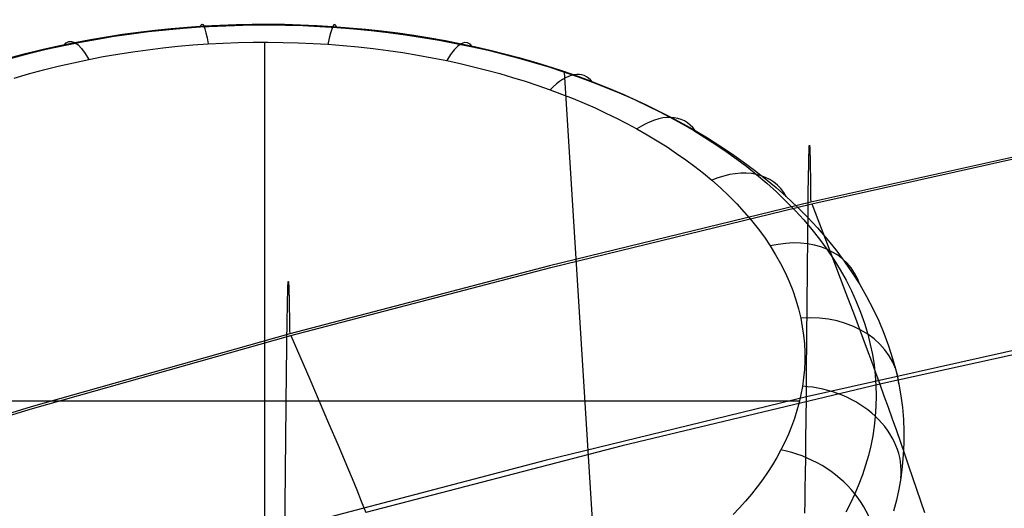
# Model space of a CAD drawing. Extents: x -3677 to -3089, y -67 to 482.
# Tile 46 of 110: x -3498 to -3478, y 464 to 474. Entities that reach past the tile are written whole.
import ezdxf

# ---------------------------------------------------------------- set-up
doc = ezdxf.new("R2010")
doc.units = 0
doc.layers.add('CURVA_ORIGIN', color=125, linetype='CONTINUOUS')

msp = doc.modelspace()

# ---------------------------------------------------------------- linework, layer by layer
at = {"layer": 'CURVA_ORIGIN'}
for p, q in [((-3496.282, 473.803, 383.092), (-3495.957, 473.847, 383.036)), ((-3496.104, 473.812, 382.155), (-3495.758, 473.856, 382.106)), ((-3495.957, 473.847, 383.036), (-3495.631, 473.886, 382.987)), ((-3495.758, 473.856, 382.106), (-3495.411, 473.893, 382.064)), ((-3495.631, 473.886, 382.987), (-3495.302, 473.92, 382.945)), ((-3495.411, 473.893, 382.064), (-3495.062, 473.925, 382.029)), ((-3495.302, 473.92, 382.945), (-3494.973, 473.948, 382.909)), ((-3495.062, 473.925, 382.029), (-3494.713, 473.95, 382)), ((-3494.973, 473.948, 382.909), (-3494.642, 473.97, 382.881)), ((-3494.713, 473.95, 382), (-3494.369, 473.969, 381.979)), ((-3494.642, 473.97, 382.881), (-3494.318, 473.987, 382.859)), ((-3494.369, 473.969, 381.979), (-3494.026, 473.982, 381.964)), ((-3494.318, 473.987, 382.859), (-3493.992, 473.999, 382.844)), ((-3494.026, 473.982, 381.964), (-3493.681, 473.99, 381.955)), ((-3493.992, 473.999, 382.844), (-3493.667, 474.006, 382.836)), ((-3493.681, 473.99, 381.955), (-3493.337, 473.991, 381.954)), ((-3493.667, 474.006, 382.836), (-3493.341, 474.007, 382.834)), ((-3493.341, 474.007, 382.834), (-3493.015, 474.004, 382.839)), ((-3493.337, 473.991, 381.954), (-3492.993, 473.987, 381.958)), ((-3493.015, 474.004, 382.839), (-3492.69, 473.995, 382.85)), ((-3492.993, 473.987, 381.958), (-3492.648, 473.977, 381.97)), ((-3492.69, 473.995, 382.85), (-3492.365, 473.981, 382.868)), ((-3492.648, 473.977, 381.97), (-3492.305, 473.961, 381.987)), ((-3492.365, 473.981, 382.868), (-3492.04, 473.961, 382.893)), ((-3492.305, 473.961, 381.987), (-3491.962, 473.94, 382.012)), ((-3492.04, 473.961, 382.893), (-3491.711, 473.936, 382.924)), ((-3491.962, 473.94, 382.012), (-3491.614, 473.912, 382.043)), ((-3491.711, 473.936, 382.924), (-3491.384, 473.906, 382.962)), ((-3491.614, 473.912, 382.043), (-3491.267, 473.878, 382.081)), ((-3491.384, 473.906, 382.962), (-3491.057, 473.87, 383.007)), ((-3491.267, 473.878, 382.081), (-3490.921, 473.838, 382.126)), ((-3491.057, 473.87, 383.007), (-3490.732, 473.829, 383.059)), ((-3490.921, 473.838, 382.126), (-3490.577, 473.792, 382.178)), ((-3497.581, 473.569, 383.386), (-3497.246, 473.638, 383.299)), ((-3497.469, 473.578, 382.417), (-3497.131, 473.646, 382.342)), ((-3497.246, 473.638, 383.299), (-3496.927, 473.698, 383.223)), ((-3497.131, 473.646, 382.342), (-3496.79, 473.707, 382.273)), ((-3496.927, 473.698, 383.223), (-3496.606, 473.753, 383.154)), ((-3496.79, 473.707, 382.273), (-3496.448, 473.763, 382.211)), ((-3496.606, 473.753, 383.154), (-3496.282, 473.803, 383.092)), ((-3496.448, 473.763, 382.211), (-3496.104, 473.812, 382.155)), ((-3493.951, 473.636, 383.646), (-3493.649, 473.642, 383.638)), ((-3493.649, 473.642, 383.638), (-3493.346, 473.643, 383.636)), ((-3493.413, 460.879, 400.497), (-3493.413, 473.644, 383.636)), ((-3493.346, 473.643, 383.636), (-3493.044, 473.64, 383.641)), ((-3493.044, 473.64, 383.641), (-3492.741, 473.631, 383.652)), ((-3490.732, 473.829, 383.059), (-3490.409, 473.783, 383.118)), ((-3490.577, 473.792, 382.178), (-3490.235, 473.741, 382.236)), ((-3490.409, 473.783, 383.118), (-3490.087, 473.731, 383.183)), ((-3490.235, 473.741, 382.236), (-3489.895, 473.683, 382.301)), ((-3490.087, 473.731, 383.183), (-3489.768, 473.674, 383.254)), ((-3489.895, 473.683, 382.301), (-3489.557, 473.619, 382.373)), ((-3489.768, 473.674, 383.254), (-3489.451, 473.612, 383.332)), ((-3498.24, 473.412, 383.583), (-3497.912, 473.493, 383.481)), ((-3498.175, 473.416, 382.599), (-3497.823, 473.5, 382.504)), ((-3497.912, 473.493, 383.481), (-3497.581, 473.569, 383.386)), ((-3497.823, 473.5, 382.504), (-3497.469, 473.578, 382.417)), ((-3496.374, 473.404, 383.953), (-3496.075, 473.451, 383.891)), ((-3496.075, 473.451, 383.891), (-3495.774, 473.492, 383.836)), ((-3495.774, 473.492, 383.836), (-3495.471, 473.529, 383.788)), ((-3495.471, 473.529, 383.788), (-3495.167, 473.56, 383.746)), ((-3495.167, 473.56, 383.746), (-3494.862, 473.587, 383.711)), ((-3494.862, 473.587, 383.711), (-3494.555, 473.609, 383.682)), ((-3494.555, 473.609, 383.682), (-3494.253, 473.625, 383.661)), ((-3494.253, 473.625, 383.661), (-3493.951, 473.636, 383.646)), ((-3492.741, 473.631, 383.652), (-3492.439, 473.618, 383.67)), ((-3492.439, 473.618, 383.67), (-3492.138, 473.6, 383.694)), ((-3492.138, 473.6, 383.694), (-3491.833, 473.576, 383.725)), ((-3491.833, 473.576, 383.725), (-3491.529, 473.548, 383.763)), ((-3491.529, 473.548, 383.763), (-3491.226, 473.514, 383.808)), ((-3491.226, 473.514, 383.808), (-3490.925, 473.475, 383.859)), ((-3490.925, 473.475, 383.859), (-3490.626, 473.432, 383.916)), ((-3489.557, 473.619, 382.373), (-3489.221, 473.549, 382.451)), ((-3489.451, 473.612, 383.332), (-3489.157, 473.549, 383.412)), ((-3489.221, 473.549, 382.451), (-3488.909, 473.479, 382.53)), ((-3489.157, 473.549, 383.412), (-3488.865, 473.482, 383.496)), ((-3488.909, 473.479, 382.53), (-3488.599, 473.403, 382.615)), ((-3488.865, 473.482, 383.496), (-3488.575, 473.41, 383.587)), ((-3498.565, 473.325, 383.692), (-3498.24, 473.412, 383.583)), ((-3498.523, 473.324, 382.701), (-3498.175, 473.416, 382.599)), ((-3497.273, 473.23, 384.182), (-3496.965, 473.296, 384.096)), ((-3496.965, 473.296, 384.096), (-3496.671, 473.352, 384.021)), ((-3496.671, 473.352, 384.021), (-3496.374, 473.404, 383.953)), ((-3490.626, 473.432, 383.916), (-3490.329, 473.383, 383.98)), ((-3490.329, 473.383, 383.98), (-3490.034, 473.33, 384.051)), ((-3490.034, 473.33, 384.051), (-3489.742, 473.271, 384.128)), ((-3489.742, 473.271, 384.128), (-3489.471, 473.212, 384.206)), ((-3488.599, 473.403, 382.615), (-3488.292, 473.322, 382.705)), ((-3488.575, 473.41, 383.587), (-3488.289, 473.333, 383.683)), ((-3488.292, 473.322, 382.705), (-3487.988, 473.236, 382.801)), ((-3488.289, 473.333, 383.683), (-3488.005, 473.252, 383.785)), ((-3488.005, 473.252, 383.785), (-3487.725, 473.167, 383.892)), ((-3498.177, 473.003, 384.483), (-3497.879, 473.084, 384.375)), ((-3497.879, 473.084, 384.375), (-3497.578, 473.16, 384.275)), ((-3497.578, 473.16, 384.275), (-3497.273, 473.23, 384.182)), ((-3489.471, 473.212, 384.206), (-3489.203, 473.149, 384.29)), ((-3489.203, 473.149, 384.29), (-3488.937, 473.082, 384.379)), ((-3488.937, 473.082, 384.379), (-3488.674, 473.01, 384.473)), ((-3487.988, 473.236, 382.801), (-3487.687, 473.144, 382.903)), ((-3487.725, 473.167, 383.892), (-3487.447, 473.077, 384.005)), ((-3487.687, 473.144, 382.903), (-3487.389, 473.047, 383.01)), ((-3487.447, 473.077, 384.005), (-3487.174, 472.982, 384.123)), ((-3487.389, 473.047, 383.01), (-3487.094, 472.946, 383.123)), ((-3487.377, 473.044, 383.016), (-3486.672, 461.758, 343.02)), ((-3498.47, 472.916, 384.597), (-3498.177, 473.003, 384.483)), ((-3488.674, 473.01, 384.473), (-3488.415, 472.934, 384.573)), ((-3488.415, 472.934, 384.573), (-3488.159, 472.855, 384.679)), ((-3488.159, 472.855, 384.679), (-3487.906, 472.771, 384.789)), ((-3487.174, 472.982, 384.123), (-3486.917, 472.889, 384.24)), ((-3487.094, 472.946, 383.123), (-3486.803, 472.838, 383.242)), ((-3486.917, 472.889, 384.24), (-3486.665, 472.791, 384.362)), ((-3487.906, 472.771, 384.789), (-3487.657, 472.683, 384.905)), ((-3487.657, 472.683, 384.905), (-3487.425, 472.596, 385.02)), ((-3486.803, 472.838, 383.242), (-3486.531, 472.732, 383.359)), ((-3486.665, 472.791, 384.362), (-3486.415, 472.69, 384.488)), ((-3486.531, 472.732, 383.359), (-3486.262, 472.621, 383.481)), ((-3486.415, 472.69, 384.488), (-3486.17, 472.585, 384.62)), ((-3487.425, 472.596, 385.02), (-3487.196, 472.506, 385.139)), ((-3487.196, 472.506, 385.139), (-3486.971, 472.413, 385.263)), ((-3486.262, 472.621, 383.481), (-3485.996, 472.506, 383.607)), ((-3486.17, 472.585, 384.62), (-3485.928, 472.476, 384.755)), ((-3485.996, 472.506, 383.607), (-3485.735, 472.386, 383.739)), ((-3485.928, 472.476, 384.755), (-3485.691, 472.363, 384.896)), ((-3486.971, 472.413, 385.263), (-3486.75, 472.316, 385.391)), ((-3486.75, 472.316, 385.391), (-3486.533, 472.215, 385.523)), ((-3485.735, 472.386, 383.739), (-3485.478, 472.261, 383.875)), ((-3485.691, 472.363, 384.896), (-3485.457, 472.246, 385.041)), ((-3485.478, 472.261, 383.875), (-3485.225, 472.132, 384.016)), ((-3485.457, 472.246, 385.041), (-3485.228, 472.126, 385.19)), ((-3486.533, 472.215, 385.523), (-3486.321, 472.112, 385.66)), ((-3486.321, 472.112, 385.66), (-3486.113, 472.005, 385.801)), ((-3485.228, 472.126, 385.19), (-3484.993, 471.996, 385.352)), ((-3485.225, 472.132, 384.016), (-3484.977, 471.999, 384.161)), ((-3486.113, 472.005, 385.801), (-3485.909, 471.895, 385.946)), ((-3485.909, 471.895, 385.946), (-3485.701, 471.777, 386.103)), ((-3484.993, 471.996, 385.352), (-3484.762, 471.862, 385.518)), ((-3484.977, 471.999, 384.161), (-3484.733, 471.86, 384.311)), ((-3484.762, 471.862, 385.518), (-3484.537, 471.724, 385.689)), ((-3484.733, 471.86, 384.311), (-3484.482, 471.711, 384.473)), ((-3485.701, 471.777, 386.103), (-3485.497, 471.655, 386.264)), ((-3485.497, 471.655, 386.264), (-3485.3, 471.53, 386.429)), ((-3484.537, 471.724, 385.689), (-3484.318, 471.582, 385.864)), ((-3484.482, 471.711, 384.473), (-3484.237, 471.556, 384.64)), ((-3485.3, 471.53, 386.429), (-3485.108, 471.401, 386.599)), ((-3484.318, 471.582, 385.864), (-3484.104, 471.437, 386.044)), ((-3484.237, 471.556, 384.64), (-3483.997, 471.397, 384.812)), ((-3482.436, 471.414, 430.469), (-3482.435, 471.457, 430.653)), ((-3482.435, 471.457, 430.653), (-3482.433, 471.493, 430.834)), ((-3482.433, 471.508, 430.923), (-3482.432, 471.522, 431.011)), ((-3482.433, 471.493, 430.834), (-3482.433, 471.508, 430.923)), ((-3482.432, 471.522, 431.011), (-3482.431, 471.534, 431.099)), ((-3482.431, 471.543, 431.185), (-3482.43, 471.552, 431.27)), ((-3482.431, 471.534, 431.099), (-3482.431, 471.543, 431.185)), ((-3482.43, 471.552, 431.27), (-3482.429, 471.558, 431.355)), ((-3482.429, 471.558, 431.355), (-3482.428, 471.562, 431.438)), ((-3482.428, 471.562, 431.438), (-3482.428, 471.564, 431.52)), ((-3482.428, 471.564, 431.52), (-3482.427, 471.564, 431.602)), ((-3482.427, 471.564, 431.602), (-3482.426, 471.562, 431.682)), ((-3482.426, 471.562, 431.682), (-3482.425, 471.558, 431.761)), ((-3482.425, 471.558, 431.761), (-3482.425, 471.552, 431.839)), ((-3482.425, 471.552, 431.839), (-3482.424, 471.544, 431.916)), ((-3482.424, 471.544, 431.916), (-3482.423, 471.534, 431.992)), ((-3482.423, 471.534, 431.992), (-3482.422, 471.521, 432.067)), ((-3482.422, 471.521, 432.067), (-3482.421, 471.507, 432.141)), ((-3482.421, 471.507, 432.141), (-3482.421, 471.49, 432.214)), ((-3482.421, 471.49, 432.214), (-3482.42, 471.471, 432.285)), ((-3482.42, 471.471, 432.285), (-3482.419, 471.449, 432.356)), ((-3477.107, 471.594, 433.153), (-3482.402, 470.416, 433.536)), ((-3482.379, 470.383, 433.546), (-3477.085, 471.563, 433.163)), ((-3485.108, 471.401, 386.599), (-3484.921, 471.27, 386.772)), ((-3484.921, 471.27, 386.772), (-3484.741, 471.136, 386.949)), ((-3484.104, 471.437, 386.044), (-3483.895, 471.287, 386.228)), ((-3483.997, 471.397, 384.812), (-3483.764, 471.232, 384.988)), ((-3483.895, 471.287, 386.228), (-3483.693, 471.134, 386.417)), ((-3482.44, 471.246, 429.896), (-3482.439, 471.308, 430.09)), ((-3482.439, 471.308, 430.09), (-3482.438, 471.364, 430.281)), ((-3482.438, 471.364, 430.281), (-3482.436, 471.414, 430.469)), ((-3482.419, 471.449, 432.356), (-3482.419, 471.438, 432.39)), ((-3482.419, 471.438, 432.39), (-3482.418, 471.425, 432.425)), ((-3482.418, 471.425, 432.425), (-3482.418, 471.413, 432.459)), ((-3482.418, 471.413, 432.459), (-3482.418, 471.399, 432.493)), ((-3482.418, 471.399, 432.493), (-3482.417, 471.385, 432.526)), ((-3482.417, 471.385, 432.526), (-3482.417, 471.371, 432.559)), ((-3482.417, 471.371, 432.559), (-3482.416, 471.355, 432.592)), ((-3482.416, 471.355, 432.592), (-3482.416, 471.34, 432.625)), ((-3482.416, 471.34, 432.625), (-3482.416, 471.323, 432.657)), ((-3482.416, 471.323, 432.657), (-3482.415, 471.306, 432.689)), ((-3482.415, 471.306, 432.689), (-3482.415, 471.289, 432.721)), ((-3482.415, 471.289, 432.721), (-3482.414, 471.27, 432.752)), ((-3482.414, 471.27, 432.752), (-3482.414, 471.251, 432.783)), ((-3484.741, 471.136, 386.949), (-3484.567, 470.999, 387.131)), ((-3483.764, 471.232, 384.988), (-3483.537, 471.063, 385.169)), ((-3483.693, 471.134, 386.417), (-3483.497, 470.977, 386.61)), ((-3483.537, 471.063, 385.169), (-3483.316, 470.89, 385.354)), ((-3482.445, 471.025, 429.296), (-3482.443, 471.104, 429.499)), ((-3482.443, 471.104, 429.499), (-3482.442, 471.178, 429.699)), ((-3482.442, 471.178, 429.699), (-3482.44, 471.246, 429.896)), ((-3482.414, 471.251, 432.783), (-3482.414, 471.232, 432.814)), ((-3482.414, 471.232, 432.814), (-3482.413, 471.212, 432.844)), ((-3482.413, 471.212, 432.844), (-3482.413, 471.191, 432.874)), ((-3482.413, 471.191, 432.874), (-3482.412, 471.17, 432.904)), ((-3482.412, 471.17, 432.904), (-3482.412, 471.148, 432.933)), ((-3482.412, 471.148, 432.933), (-3482.412, 471.125, 432.962)), ((-3482.412, 471.125, 432.962), (-3482.411, 471.101, 432.991)), ((-3482.411, 471.101, 432.991), (-3482.411, 471.077, 433.019)), ((-3482.411, 471.077, 433.019), (-3482.41, 471.053, 433.048)), ((-3484.567, 470.999, 387.131), (-3484.399, 470.859, 387.316)), ((-3484.399, 470.859, 387.316), (-3484.223, 470.703, 387.521)), ((-3483.497, 470.977, 386.61), (-3483.29, 470.802, 386.825)), ((-3483.316, 470.89, 385.354), (-3483.101, 470.711, 385.544)), ((-3482.447, 470.851, 428.883), (-3482.445, 471.025, 429.296)), ((-3482.41, 471.053, 433.048), (-3482.41, 471.027, 433.075)), ((-3482.41, 471.027, 433.075), (-3482.409, 471.001, 433.103)), ((-3482.409, 471.001, 433.103), (-3482.409, 470.975, 433.13)), ((-3482.409, 470.975, 433.13), (-3482.409, 470.947, 433.156)), ((-3482.409, 470.947, 433.156), (-3482.408, 470.919, 433.183)), ((-3482.408, 470.919, 433.183), (-3482.408, 470.891, 433.209)), ((-3482.408, 470.891, 433.209), (-3482.407, 470.861, 433.234)), ((-3482.407, 470.861, 433.234), (-3482.407, 470.831, 433.26)), ((-3484.223, 470.703, 387.521), (-3484.055, 470.544, 387.731)), ((-3483.29, 470.802, 386.825), (-3483.092, 470.623, 387.045)), ((-3483.101, 470.711, 385.544), (-3482.894, 470.528, 385.738)), ((-3482.452, 470.447, 428.027), (-3482.45, 470.657, 428.459)), ((-3482.45, 470.657, 428.459), (-3482.447, 470.851, 428.883)), ((-3482.407, 470.831, 433.26), (-3482.407, 470.801, 433.285)), ((-3482.407, 470.801, 433.285), (-3482.406, 470.769, 433.309)), ((-3482.406, 470.769, 433.309), (-3482.405, 470.704, 433.358)), ((-3482.405, 470.704, 433.358), (-3482.404, 470.636, 433.404)), ((-3484.055, 470.544, 387.731), (-3483.895, 470.382, 387.945)), ((-3483.092, 470.623, 387.045), (-3482.901, 470.44, 387.269)), ((-3482.894, 470.528, 385.738), (-3482.676, 470.324, 385.954)), ((-3482.404, 470.636, 433.404), (-3482.404, 470.566, 433.45)), ((-3482.404, 470.566, 433.45), (-3482.403, 470.492, 433.493)), ((-3482.403, 470.492, 433.493), (-3482.402, 470.416, 433.536)), ((-3482.402, 470.416, 433.536), (-3487.67, 469.136, 433.951)), ((-3487.646, 469.102, 433.962), (-3482.379, 470.383, 433.546)), ((-3483.895, 470.382, 387.945), (-3483.743, 470.217, 388.163)), ((-3482.901, 470.44, 387.269), (-3482.718, 470.252, 387.498)), ((-3482.676, 470.324, 385.954), (-3482.467, 470.114, 386.175)), ((-3482.455, 470.221, 427.588), (-3482.452, 470.447, 428.027)), ((-3482.379, 470.383, 433.546), (-3482.035, 469.487, 433.835)), ((-3483.743, 470.217, 388.163), (-3483.599, 470.05, 388.384)), ((-3482.718, 470.252, 387.498), (-3482.544, 470.061, 387.732)), ((-3482.467, 470.114, 386.175), (-3482.267, 469.899, 386.401)), ((-3482.46, 469.731, 426.689), (-3482.455, 470.221, 427.588)), ((-3483.599, 470.05, 388.384), (-3483.464, 469.88, 388.608)), ((-3483.464, 469.88, 388.608), (-3483.337, 469.708, 388.836)), ((-3482.544, 470.061, 387.732), (-3482.378, 469.867, 387.969)), ((-3482.378, 469.867, 387.969), (-3482.222, 469.669, 388.21)), ((-3482.267, 469.899, 386.401), (-3482.076, 469.679, 386.631)), ((-3483.337, 469.708, 388.836), (-3483.219, 469.533, 389.066)), ((-3482.484, 466.993, 422.047), (-3482.46, 469.731, 426.689)), ((-3482.222, 469.669, 388.21), (-3482.075, 469.467, 388.456)), ((-3482.076, 469.679, 386.631), (-3481.895, 469.455, 386.866)), ((-3483.219, 469.533, 389.066), (-3483.11, 469.357, 389.299)), ((-3482.075, 469.467, 388.456), (-3481.937, 469.262, 388.704)), ((-3482.035, 469.487, 433.835), (-3481.691, 468.584, 434.106)), ((-3483.11, 469.357, 389.299), (-3483.01, 469.178, 389.535)), ((-3481.895, 469.455, 386.866), (-3481.724, 469.226, 387.104)), ((-3487.67, 469.136, 433.951), (-3492.911, 467.76, 434.398)), ((-3492.887, 467.725, 434.41), (-3487.646, 469.102, 433.962)), ((-3483.01, 469.178, 389.535), (-3482.919, 468.998, 389.773)), ((-3481.937, 469.262, 388.704), (-3481.809, 469.054, 388.957)), ((-3481.724, 469.226, 387.104), (-3481.563, 468.993, 387.347)), ((-3482.919, 468.998, 389.773), (-3482.837, 468.816, 390.013)), ((-3481.809, 469.054, 388.957), (-3481.69, 468.843, 389.212)), ((-3481.563, 468.993, 387.347), (-3481.413, 468.756, 387.593)), ((-3492.948, 468.655, 431.282), (-3492.947, 468.699, 431.467)), ((-3492.947, 468.699, 431.467), (-3492.945, 468.737, 431.648)), ((-3492.945, 468.737, 431.648), (-3492.944, 468.767, 431.826)), ((-3492.944, 468.767, 431.826), (-3492.943, 468.78, 431.914)), ((-3492.943, 468.78, 431.914), (-3492.942, 468.791, 432)), ((-3492.942, 468.791, 432), (-3492.941, 468.8, 432.086)), ((-3492.941, 468.8, 432.086), (-3492.94, 468.807, 432.171)), ((-3492.94, 468.812, 432.255), (-3492.939, 468.816, 432.338)), ((-3492.94, 468.807, 432.171), (-3492.94, 468.812, 432.255)), ((-3492.939, 468.816, 432.338), (-3492.938, 468.817, 432.42)), ((-3492.938, 468.817, 432.42), (-3492.937, 468.817, 432.501)), ((-3492.937, 468.817, 432.501), (-3492.936, 468.814, 432.581)), ((-3492.936, 468.814, 432.581), (-3492.936, 468.81, 432.66)), ((-3492.936, 468.81, 432.66), (-3492.935, 468.804, 432.738)), ((-3492.935, 468.804, 432.738), (-3492.934, 468.795, 432.815)), ((-3492.934, 468.795, 432.815), (-3492.933, 468.785, 432.89)), ((-3492.933, 468.785, 432.89), (-3492.932, 468.772, 432.965)), ((-3492.932, 468.772, 432.965), (-3492.932, 468.757, 433.039)), ((-3492.932, 468.757, 433.039), (-3492.931, 468.74, 433.111)), ((-3492.931, 468.74, 433.111), (-3492.93, 468.721, 433.183)), ((-3492.93, 468.721, 433.183), (-3492.929, 468.699, 433.253)), ((-3492.929, 468.699, 433.253), (-3492.928, 468.676, 433.322)), ((-3492.928, 468.676, 433.322), (-3492.928, 468.663, 433.356)), ((-3482.837, 468.816, 390.013), (-3482.765, 468.633, 390.255)), ((-3481.69, 468.843, 389.212), (-3481.582, 468.63, 389.47)), ((-3481.413, 468.756, 387.593), (-3481.274, 468.515, 387.843)), ((-3492.954, 468.419, 430.512), (-3492.953, 468.486, 430.709)), ((-3492.953, 468.486, 430.709), (-3492.951, 468.549, 430.903)), ((-3492.951, 468.549, 430.903), (-3492.95, 468.605, 431.094)), ((-3492.95, 468.605, 431.094), (-3492.948, 468.655, 431.282)), ((-3492.928, 468.663, 433.356), (-3492.927, 468.65, 433.39)), ((-3492.927, 468.65, 433.39), (-3492.927, 468.636, 433.424)), ((-3492.927, 468.636, 433.424), (-3492.927, 468.621, 433.457)), ((-3492.927, 468.621, 433.457), (-3492.926, 468.606, 433.49)), ((-3492.926, 468.606, 433.49), (-3492.926, 468.591, 433.522)), ((-3492.926, 468.591, 433.522), (-3492.925, 468.574, 433.555)), ((-3492.925, 468.574, 433.555), (-3492.925, 468.558, 433.587)), ((-3492.925, 468.558, 433.587), (-3492.924, 468.54, 433.619)), ((-3492.924, 468.54, 433.619), (-3492.924, 468.522, 433.65)), ((-3492.924, 468.522, 433.65), (-3492.924, 468.504, 433.681)), ((-3492.924, 468.504, 433.681), (-3492.923, 468.484, 433.712)), ((-3492.923, 468.484, 433.712), (-3492.923, 468.465, 433.742)), ((-3482.765, 468.633, 390.255), (-3482.701, 468.449, 390.499)), ((-3481.691, 468.584, 434.106), (-3481.519, 468.13, 434.227)), ((-3481.582, 468.63, 389.47), (-3481.484, 468.414, 389.732)), ((-3481.274, 468.515, 387.843), (-3481.146, 468.271, 388.096)), ((-3492.957, 468.266, 430.11), (-3492.956, 468.345, 430.312)), ((-3492.956, 468.345, 430.312), (-3492.954, 468.419, 430.512)), ((-3492.923, 468.465, 433.742), (-3492.922, 468.444, 433.773)), ((-3492.922, 468.444, 433.773), (-3492.922, 468.423, 433.803)), ((-3492.922, 468.423, 433.803), (-3492.921, 468.401, 433.832)), ((-3492.921, 468.401, 433.832), (-3492.921, 468.379, 433.861)), ((-3492.921, 468.379, 433.861), (-3492.92, 468.356, 433.89)), ((-3492.92, 468.356, 433.89), (-3492.92, 468.333, 433.919)), ((-3492.92, 468.333, 433.919), (-3492.92, 468.308, 433.947)), ((-3492.92, 468.308, 433.947), (-3492.919, 468.284, 433.975)), ((-3492.919, 468.284, 433.975), (-3492.919, 468.258, 434.003)), ((-3482.701, 468.449, 390.499), (-3482.647, 468.263, 390.744)), ((-3481.484, 468.414, 389.732), (-3481.396, 468.196, 389.995)), ((-3492.963, 467.904, 429.276), (-3492.96, 468.094, 429.698)), ((-3492.96, 468.094, 429.698), (-3492.957, 468.266, 430.11)), ((-3492.919, 468.258, 434.003), (-3492.918, 468.232, 434.03)), ((-3492.918, 468.232, 434.03), (-3492.918, 468.205, 434.057)), ((-3492.918, 468.205, 434.057), (-3492.917, 468.178, 434.084)), ((-3492.917, 468.178, 434.084), (-3492.917, 468.149, 434.11)), ((-3492.917, 468.149, 434.11), (-3492.916, 468.121, 434.136)), ((-3492.916, 468.121, 434.136), (-3492.916, 468.091, 434.161)), ((-3492.916, 468.091, 434.161), (-3492.916, 468.061, 434.187)), ((-3482.647, 468.263, 390.744), (-3482.603, 468.077, 390.991)), ((-3482.603, 468.077, 390.991), (-3482.571, 467.905, 391.217)), ((-3481.519, 468.13, 434.227), (-3481.349, 467.672, 434.334)), ((-3481.396, 468.196, 389.995), (-3481.318, 467.976, 390.261)), ((-3481.146, 468.271, 388.096), (-3481.029, 468.023, 388.352)), ((-3492.966, 467.697, 428.846), (-3492.963, 467.904, 429.276)), ((-3492.916, 468.061, 434.187), (-3492.915, 468.03, 434.212)), ((-3492.915, 468.03, 434.212), (-3492.914, 467.967, 434.26)), ((-3492.914, 467.967, 434.26), (-3492.913, 467.9, 434.308)), ((-3492.913, 467.9, 434.308), (-3492.912, 467.831, 434.354)), ((-3482.571, 467.905, 391.217), (-3482.547, 467.734, 391.444)), ((-3481.318, 467.976, 390.261), (-3481.251, 467.754, 390.53)), ((-3481.029, 468.023, 388.352), (-3480.925, 467.773, 388.611)), ((-3475.789, 467.895, 434.124), (-3481.009, 466.748, 434.496)), ((-3492.911, 467.76, 434.398), (-3498.125, 466.289, 434.876)), ((-3498.099, 466.254, 434.888), (-3492.887, 467.725, 434.41)), ((-3492.968, 467.475, 428.409), (-3492.966, 467.697, 428.846)), ((-3492.912, 467.831, 434.354), (-3492.911, 467.76, 434.398)), ((-3492.887, 467.725, 434.41), (-3492.506, 466.846, 434.693)), ((-3482.547, 467.734, 391.444), (-3482.53, 467.562, 391.671)), ((-3481.251, 467.754, 390.53), (-3481.2, 467.549, 390.776)), ((-3480.925, 467.773, 388.611), (-3480.831, 467.52, 388.872)), ((-3482.53, 467.562, 391.671), (-3482.522, 467.389, 391.899)), ((-3477.19, 467.674, 420.759), (-3482.488, 466.492, 421.143)), ((-3481.349, 467.672, 434.334), (-3481.263, 467.442, 434.382)), ((-3481.2, 467.549, 390.776), (-3481.158, 467.344, 391.024)), ((-3480.831, 467.52, 388.872), (-3480.75, 467.265, 389.136)), ((-3492.974, 466.995, 427.515), (-3492.968, 467.475, 428.409)), ((-3482.522, 467.389, 391.899), (-3482.522, 467.217, 392.126)), ((-3481.263, 467.442, 434.382), (-3481.178, 467.212, 434.425)), ((-3481.158, 467.344, 391.024), (-3481.125, 467.137, 391.274)), ((-3482.522, 467.217, 392.126), (-3482.53, 467.045, 392.354)), ((-3481.178, 467.212, 434.425), (-3481.094, 466.98, 434.463)), ((-3481.125, 467.137, 391.274), (-3481.101, 466.93, 391.524)), ((-3480.75, 467.265, 389.136), (-3480.681, 467.008, 389.401)), ((-3493, 464.318, 422.907), (-3492.974, 466.995, 427.515)), ((-3482.53, 467.045, 392.354), (-3482.545, 466.873, 392.581)), ((-3482.488, 466.492, 421.143), (-3482.484, 466.993, 422.047)), ((-3481.101, 466.93, 391.524), (-3481.087, 466.722, 391.775)), ((-3481.094, 466.98, 434.463), (-3481.009, 466.748, 434.496)), ((-3480.681, 467.008, 389.401), (-3480.624, 466.749, 389.669)), ((-3492.506, 466.846, 434.693), (-3492.126, 465.961, 434.958)), ((-3481.009, 466.748, 434.496), (-3486.204, 465.501, 434.901)), ((-3482.569, 466.701, 392.808), (-3482.599, 466.538, 393.023)), ((-3482.545, 466.873, 392.581), (-3482.569, 466.701, 392.808)), ((-3481.087, 466.722, 391.775), (-3481.082, 466.513, 392.026)), ((-3481.009, 466.748, 434.496), (-3480.925, 466.514, 434.524)), ((-3480.624, 466.749, 389.669), (-3480.583, 466.512, 389.914)), ((-3482.488, 466.492, 421.143), (-3487.76, 465.208, 421.56)), ((-3482.599, 466.538, 393.023), (-3482.635, 466.376, 393.237)), ((-3482.493, 466.038, 420.262), (-3482.488, 466.492, 421.143)), ((-3481.082, 466.513, 392.026), (-3481.086, 466.305, 392.278)), ((-3480.925, 466.514, 434.524), (-3480.841, 466.28, 434.546)), ((-3480.583, 466.512, 389.914), (-3480.553, 466.274, 390.161)), ((-3504.159, 466.41, 393.191), (-3482.627, 466.41, 393.192)), ((-3498.125, 466.289, 434.876), (-3503.308, 464.726, 435.384)), ((-3482.635, 466.376, 393.237), (-3482.679, 466.215, 393.45)), ((-3481.086, 466.305, 392.278), (-3481.1, 466.096, 392.529)), ((-3503.282, 464.69, 435.396), (-3498.099, 466.254, 434.888)), ((-3482.679, 466.215, 393.45), (-3482.73, 466.055, 393.662)), ((-3481.1, 466.096, 392.529), (-3481.122, 465.899, 392.768)), ((-3480.841, 466.28, 434.546), (-3480.758, 466.045, 434.562)), ((-3480.553, 466.274, 390.161), (-3480.532, 466.036, 390.408)), ((-3492.126, 465.961, 434.958), (-3491.936, 465.515, 435.076)), ((-3482.788, 465.895, 393.873), (-3482.852, 465.736, 394.083)), ((-3482.73, 466.055, 393.662), (-3482.788, 465.895, 393.873)), ((-3482.498, 465.63, 419.406), (-3482.493, 466.038, 420.262)), ((-3481.122, 465.899, 392.768), (-3481.152, 465.702, 393.006)), ((-3480.758, 466.045, 434.562), (-3480.675, 465.81, 434.574)), ((-3480.532, 466.036, 390.408), (-3480.522, 465.797, 390.656)), ((-3482.852, 465.736, 394.083), (-3482.924, 465.578, 394.291)), ((-3481.152, 465.702, 393.006), (-3481.191, 465.505, 393.244)), ((-3480.675, 465.81, 434.574), (-3480.592, 465.574, 434.579)), ((-3480.522, 465.797, 390.656), (-3480.523, 465.559, 390.904)), ((-3491.936, 465.515, 435.076), (-3491.747, 465.066, 435.18)), ((-3486.204, 465.501, 434.901), (-3491.372, 464.159, 435.337)), ((-3482.924, 465.578, 394.291), (-3483.002, 465.422, 394.498)), ((-3482.502, 465.265, 418.571), (-3482.498, 465.63, 419.406)), ((-3481.191, 465.505, 393.244), (-3481.238, 465.309, 393.481)), ((-3480.592, 465.574, 434.579), (-3480.51, 465.338, 434.58)), ((-3480.523, 465.559, 390.904), (-3480.534, 465.321, 391.152)), ((-3483.002, 465.422, 394.498), (-3483.086, 465.269, 394.699)), ((-3481.238, 465.309, 393.481), (-3481.294, 465.114, 393.717)), ((-3480.534, 465.321, 391.152), (-3480.555, 465.084, 391.4)), ((-3480.51, 465.338, 434.58), (-3480.429, 465.101, 434.575)), ((-3487.76, 465.208, 421.56), (-3493.005, 463.828, 422.008)), ((-3483.175, 465.118, 394.899), (-3483.272, 464.968, 395.097)), ((-3483.086, 465.269, 394.699), (-3483.175, 465.118, 394.899)), ((-3482.507, 464.938, 417.755), (-3482.502, 465.265, 418.571)), ((-3481.294, 465.114, 393.717), (-3481.357, 464.92, 393.952)), ((-3480.429, 465.101, 434.575), (-3480.348, 464.865, 434.565)), ((-3491.747, 465.066, 435.18), (-3491.653, 464.841, 435.227)), ((-3483.272, 464.968, 395.097), (-3483.374, 464.819, 395.293)), ((-3482.511, 464.645, 416.957), (-3482.507, 464.938, 417.755)), ((-3481.357, 464.92, 393.952), (-3481.43, 464.727, 394.186)), ((-3480.555, 465.084, 391.4), (-3480.586, 464.848, 391.647)), ((-3491.653, 464.841, 435.227), (-3491.559, 464.615, 435.268)), ((-3483.374, 464.819, 395.293), (-3483.483, 464.673, 395.487)), ((-3481.43, 464.727, 394.186), (-3481.51, 464.536, 394.418)), ((-3480.586, 464.848, 391.647), (-3480.625, 464.626, 391.881)), ((-3480.348, 464.865, 434.565), (-3480.267, 464.628, 434.549)), ((-3491.559, 464.615, 435.268), (-3491.466, 464.387, 435.305)), ((-3483.597, 464.527, 395.679), (-3483.718, 464.384, 395.868)), ((-3483.483, 464.673, 395.487), (-3483.597, 464.527, 395.679)), ((-3482.516, 464.382, 416.174), (-3482.511, 464.645, 416.957)), ((-3481.51, 464.536, 394.418), (-3481.597, 464.349, 394.645)), ((-3480.625, 464.626, 391.881), (-3480.673, 464.404, 392.114)), ((-3480.267, 464.628, 434.549), (-3480.187, 464.392, 434.529)), ((-3493.005, 463.828, 422.008), (-3493, 464.318, 422.907)), ((-3491.466, 464.387, 435.305), (-3491.372, 464.159, 435.337)), ((-3483.718, 464.384, 395.868), (-3483.845, 464.243, 396.055)), ((-3482.52, 464.146, 415.405), (-3482.516, 464.382, 416.174)), ((-3481.597, 464.349, 394.645), (-3481.691, 464.163, 394.87)), ((-3480.673, 464.404, 392.114), (-3480.73, 464.185, 392.347)), ((-3480.187, 464.392, 434.529), (-3480.108, 464.156, 434.504)), ((-3483.845, 464.243, 396.055), (-3483.966, 464.115, 396.224))]:
    msp.add_line(p, q, dxfattribs=at)
at = {"layer": 'CURVA_ORIGIN', "extrusion": (0.994837, 0.061267, -0.080901)}
msp.add_arc((685.926, 101.39, -3478.538), 2, 346.2031, 37.2694, dxfattribs=at)
at = {"layer": 'CURVA_ORIGIN', "extrusion": (0.993548, -0.068416, 0.090451)}
msp.add_arc((230.988, 698.972, -3467.304), 2, 346.1946, 37.3055, dxfattribs=at)
at = {"layer": 'CURVA_ORIGIN', "extrusion": (0.948517, 0.191174, -0.252525)}
msp.add_arc((1153.322, -471.65, -3323.441), 2, 345.9044, 38.5938, dxfattribs=at)
at = {"layer": 'CURVA_ORIGIN', "extrusion": (0.944941, -0.197482, 0.260937)}
msp.add_arc((-252.192, 1286.177, -3290.829), 2, 345.9007, 38.6999, dxfattribs=at)
at = {"layer": 'CURVA_ORIGIN', "extrusion": (0.856937, -0.311065, 0.410971)}
msp.add_arc((-747.211, 1763.164, -2977.555), 2, 345.4999, 41.458, dxfattribs=at)
at = {"layer": 'CURVA_ORIGIN', "extrusion": (0.736953, -0.40792, 0.538982)}
msp.add_arc((-1276.696, 2090.65, -2553.428), 2, 345.2869, 45.7695, dxfattribs=at)
at = {"layer": 'CURVA_ORIGIN', "extrusion": (0.575392, -0.493703, 0.65206)}
msp.add_arc((-1912.832, 2216.291, -1984.806), 2, 345.8521, 52.7673, dxfattribs=at)
at = {"layer": 'CURVA_ORIGIN', "extrusion": (0.363594, -0.562326, 0.74269)}
msp.add_arc((-2670.954, 1956.212, -1241.554), 2, 348.5645, 64.3514, dxfattribs=at)
at = {"layer": 'CURVA_ORIGIN', "extrusion": (0.126678, -0.59882, 0.790801)}
msp.add_arc((-3310.652, 1169.477, -412.268), 2, 354.6243, 80.505, dxfattribs=at)
at = {"layer": 'CURVA_ORIGIN', "extrusion": (-0.096636, -0.600776, 0.793555)}
msp.add_arc((-3512.236, 163.804, 367.872), 2, 2.1714, 97.275, dxfattribs=at)
at = {"layer": 'CURVA_ORIGIN', "extrusion": (-0.301234, -0.575559, 0.760256)}
msp.add_arc((-3300.981, -659.967, 1081.241), 2, 8.7344, 111.6996, dxfattribs=at)

doc.saveas('drawing.dxf')
